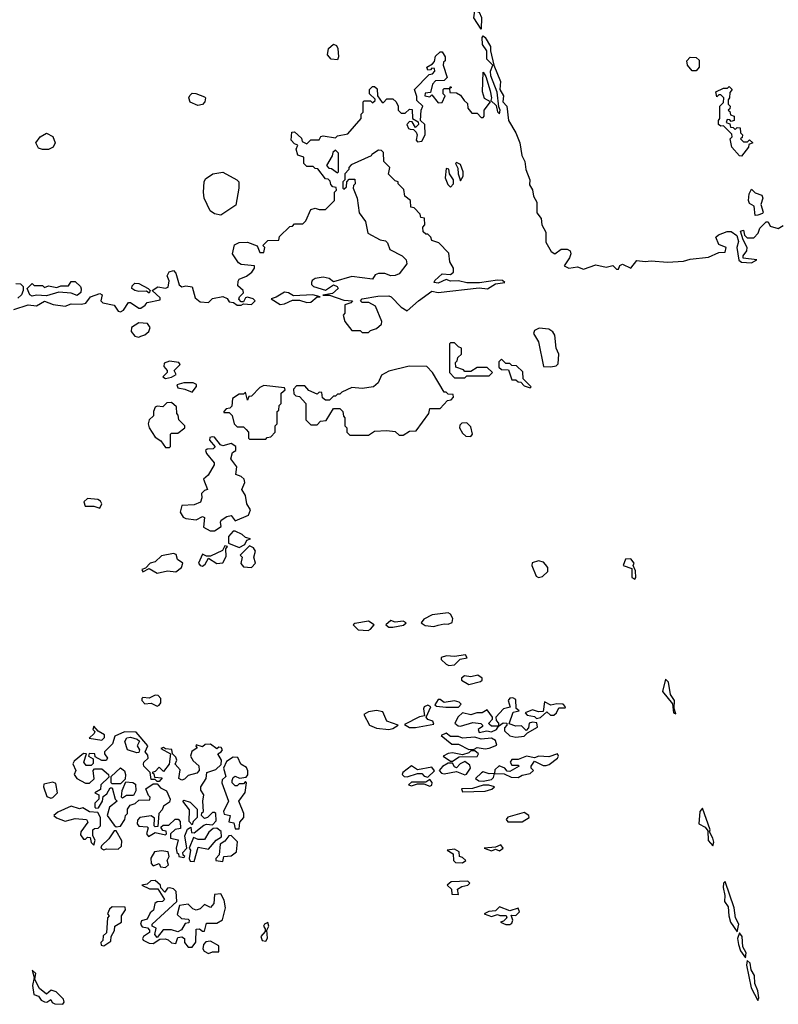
# Model space of a CAD drawing. Extents: x 1980017 to 2252640, y 74400 to 266395.
# Tile 235 of 256: x 2146144 to 2149845, y 165554 to 170356. Entities that reach past the tile are written whole.
import ezdxf

# ---------------------------------------------------------------- set-up
doc = ezdxf.new("R2010")
doc.units = 0

msp = doc.modelspace()

# ---------------------------------------------------------------- linework, layer by layer
at = {"layer": '0CON20XD'}
for points in [[(2148395, 170310), (2148360, 170365), (2148365, 170400), (2148385, 170392.5), (2148397.1, 170367.1), (2148395, 170310)], [(2147255, 169003.3), (2147245, 169000), (2147235, 168980), (2147225, 168980), (2147213, 168993), (2147216.7, 169005), (2147236.4, 169023.6), (2147234, 169035), (2147208.8, 169058.8), (2147208.9, 169081.1), (2147215, 169090.8), (2147250, 169105), (2147276.2, 169125), (2147290, 169145), (2147290, 169155), (2147225, 169162.5), (2147210.7, 169170.7), (2147182.5, 169215), (2147192.3, 169257.7), (2147215, 169270), (2147255, 169271.2), (2147303, 169253), (2147315, 169220), (2147335, 169220), (2147340, 169245), (2147330, 169255), (2147355, 169280), (2147408.3, 169281.7), (2147411.7, 169298.3), (2147461.7, 169348.3), (2147475, 169350), (2147485, 169360), (2147525, 169360), (2147540, 169375), (2147565, 169430), (2147585, 169437.5), (2147605, 169430), (2147635, 169430), (2147680, 169475), (2147680, 169515), (2147690, 169525), (2147688.3, 169538.3), (2147671.7, 169541.7), (2147661.7, 169551.7), (2147658.3, 169568.3), (2147648.3, 169578.3), (2147635, 169580), (2147598.3, 169628.3), (2147585, 169630), (2147575, 169640), (2147545, 169640), (2147530, 169655), (2147530, 169685), (2147500, 169695), (2147492.5, 169725), (2147500, 169745), (2147485, 169750), (2147468.3, 169768.3), (2147471.7, 169808.3), (2147485, 169810), (2147518.3, 169778.3), (2147521.7, 169761.7), (2147545, 169750), (2147565, 169770), (2147605, 169770), (2147613, 169787), (2147625, 169790), (2147685, 169780), (2147695, 169790), (2147745, 169800), (2147810, 169875), (2147810, 169895), (2147820, 169905), (2147820, 169955), (2147825, 169960), (2147855, 169960), (2147865, 169950), (2147878.3, 169961.7), (2147878.3, 169968.3), (2147850, 169995), (2147850, 170015), (2147865, 170030), (2147875, 170030), (2147888.3, 170018.3), (2147890, 169985), (2147911.7, 169951.7), (2147918.3, 169951.7), (2147935, 169970), (2147965, 169970), (2147980, 169955), (2147990, 169935), (2147990, 169915), (2148005, 169900), (2148025, 169900), (2148045, 169920), (2148058.3, 169918.3), (2148060, 169875), (2148088.3, 169858.3), (2148090, 169845), (2148075, 169830), (2148058.3, 169858.3), (2148045, 169860), (2148032.5, 169845), (2148040, 169825), (2148048.3, 169821.7), (2148065, 169820), (2148078.3, 169808.3), (2148082.5, 169795), (2148078.3, 169768.3), (2148085, 169760), (2148106.4, 169763.6), (2148122.5, 169795), (2148120, 169845), (2148100, 169865), (2148102.5, 169915), (2148110, 169935), (2148081.7, 169961.7), (2148081.7, 169981.7), (2148070, 170015), (2148141.7, 170088.3), (2148158.3, 170091.7), (2148170, 170105), (2148168.3, 170118.3), (2148155, 170120), (2148148.3, 170111.7), (2148135, 170110), (2148130, 170125), (2148158.3, 170141.7), (2148167, 170153), (2148171.7, 170178.3), (2148195, 170200), (2148205, 170200), (2148220, 170175), (2148220, 170155), (2148211.7, 170148.3), (2148210, 170135), (2148230, 170075), (2148215, 170060), (2148171.7, 170058.3), (2148158.3, 170041.7), (2148148.3, 170001.7), (2148121.7, 169998.3), (2148120, 169985), (2148145, 169980), (2148155, 169990), (2148185, 169950), (2148205, 169952.5), (2148220, 169985), (2148210, 169995), (2148210, 170015), (2148215, 170020), (2148240, 170020), (2148245, 170030), (2148250, 170025), (2148240, 170020), (2148241.7, 170001.7), (2148275, 170000), (2148295, 169987.5), (2148311.7, 169961.7), (2148328.3, 169948.3), (2148330, 169925), (2148350, 169900), (2148375, 169900), (2148395, 169880), (2148405, 169880), (2148410, 169885), (2148410, 169915), (2148440, 169955), (2148411.2, 169971.2), (2148401.2, 170005), (2148405, 170100), (2148418.7, 170078.7), (2148439.7, 170009.7), (2148446, 169975), (2148441.7, 169961.7), (2148468.3, 169938.3), (2148475, 169907.5), (2148485, 169897.5), (2148488, 169915), (2148480.7, 169930.7), (2148472.9, 170002.9), (2148442.2, 170082.2), (2148441.5, 170105), (2148452.5, 170135), (2148423.6, 170163.6), (2148423.1, 170205), (2148402.3, 170235), (2148400.8, 170269.2), (2148405, 170277.5), (2148415, 170268.8), (2148441.4, 170225), (2148440, 170205), (2148456.7, 170135), (2148488.9, 170055), (2148486.2, 170015), (2148504.4, 169985), (2148500.8, 169955), (2148520, 169935), (2148528.8, 169865), (2148564.5, 169804.5), (2148583.8, 169755), (2148593.2, 169693.2), (2148608, 169665), (2148612.9, 169625), (2148631.9, 169575), (2148630.7, 169550.7), (2148645.9, 169525.9), (2148651.2, 169495), (2148666.8, 169466.8), (2148667.5, 169415), (2148687.3, 169387.3), (2148691.2, 169355), (2148710.3, 169320.3), (2148711.2, 169271.2), (2148736.7, 169225), (2148755, 169213.8), (2148785, 169237.5), (2148815, 169237.5), (2148829.3, 169229.3), (2148832.5, 169215), (2148826.7, 169195), (2148800, 169155), (2148823.6, 169143.6), (2148865, 169151.2), (2148895, 169138.8), (2148955, 169160), (2149005, 169150), (2149037, 169157), (2149055, 169140), (2149065, 169140), (2149072, 169158), (2149085, 169163.8), (2149125, 169143.8), (2149155, 169181.2), (2149195, 169176.7), (2149225, 169180.8), (2149305, 169173.8), (2149381.7, 169178.3), (2149415, 169188.8), (2149505, 169197.5), (2149555, 169220), (2149585, 169222.5), (2149590, 169245), (2149555, 169260), (2149540, 169295), (2149553, 169307), (2149595, 169322.5), (2149615, 169322.5), (2149643, 169303), (2149650, 169275), (2149643.3, 169245), (2149653, 169183), (2149665, 169173.8), (2149715, 169170), (2149740, 169185), (2149673, 169193), (2149673.3, 169205), (2149690.7, 169229.3), (2149693.3, 169245), (2149673, 169283), (2149660, 169325), (2149675, 169330), (2149680, 169305), (2149693, 169293), (2149725, 169292.5), (2149746.7, 169315), (2149755, 169340), (2149785, 169370), (2149795, 169370), (2149805, 169350), (2149845, 169337.5), (2149868.3, 169351.7)], [(2147695, 170160), (2147664.1, 170164.1), (2147646.2, 170185), (2147650, 170215), (2147675, 170236.7), (2147690, 170230), (2147696.4, 170216.4), (2147700, 170175), (2147695, 170160)], [(2149445, 170107.5), (2149425, 170107.5), (2149401.2, 170135), (2149398.8, 170155), (2149415, 170173.8), (2149445, 170172.5), (2149459.1, 170159.1), (2149458.8, 170125), (2149445, 170107.5)], [(2149665, 169690), (2149655, 169692.5), (2149617.5, 169735), (2149610, 169775), (2149620, 169785), (2149618.3, 169798.3), (2149578.3, 169838.3), (2149565, 169837.5), (2149553.3, 169845), (2149552.5, 169865), (2149560, 169875), (2149560, 169935), (2149578.3, 169951.7), (2149580, 169975), (2149565, 169990), (2149555, 169990), (2149545, 169980), (2149540, 170005), (2149578.3, 170021.7), (2149597.5, 170022.5), (2149605, 170030), (2149620, 170015), (2149608.3, 170001.7), (2149607.5, 169975), (2149600, 169965), (2149600, 169945), (2149610, 169935), (2149608.3, 169921.7), (2149600, 169915), (2149608.3, 169908.3), (2149611.7, 169891.7), (2149630, 169885), (2149630, 169865), (2149615, 169860), (2149608.3, 169868.3), (2149595, 169870), (2149590, 169855), (2149608.3, 169848.3), (2149611.7, 169831.7), (2149625, 169830), (2149635, 169820), (2149645, 169830), (2149658.3, 169828.3), (2149660, 169805), (2149670, 169795), (2149668.3, 169781.7), (2149660, 169775), (2149675, 169760), (2149695, 169760), (2149705, 169770), (2149720, 169755), (2149701.7, 169748.3), (2149700, 169735), (2149665, 169690)], [(2147013, 169937), (2146975, 169953.3), (2146968.8, 169975), (2146973.9, 169986.1), (2146985, 169997.5), (2147003, 169997), (2147045, 169980), (2147050, 169975), (2147047.5, 169955), (2147035, 169942.5), (2147013, 169937)], [(2146285, 169722.5), (2146255, 169722.5), (2146235, 169730), (2146222.5, 169755), (2146243.3, 169785), (2146275, 169802), (2146305, 169786.7), (2146316.7, 169755), (2146307.5, 169735), (2146285, 169722.5)], [(2147845, 168830), (2147855, 168840), (2147885, 168850), (2147908.3, 168871.7), (2147910, 168885), (2147879.3, 168959.3), (2147846.4, 168976.4), (2147815, 168976.7), (2147806.7, 168985), (2147815, 168995.6), (2147891.5, 169008.5), (2147945, 169009.2), (2147956.9, 169005), (2148004.5, 168954.4), (2148035, 168936.7), (2148088.8, 168985), (2148155, 169031.4), (2148185, 169025.7), (2148385, 169048), (2148425.9, 169044.1), (2148465, 169067.5), (2148510, 169075), (2148500, 169085), (2148475, 169086.2), (2148387.3, 169072.7), (2148325, 169073.5), (2148285, 169083.1), (2148245, 169080.6), (2148225, 169088.8), (2148185, 169070.8), (2148166.7, 169075), (2148168.8, 169085), (2148205, 169116.7), (2148245, 169113.8), (2148260, 169125), (2148260, 169145), (2148242.5, 169175), (2148237, 169217), (2148188.3, 169268.3), (2148155, 169280), (2148150, 169295), (2148135, 169310), (2148125, 169310), (2148111.7, 169321.7), (2148110, 169345), (2148120, 169355), (2148118.3, 169388.3), (2148101.7, 169391.7), (2148098.3, 169408.3), (2148068.3, 169438.3), (2148051.7, 169441.7), (2148050, 169475), (2148022.5, 169495), (2148017.5, 169527.5), (2147990, 169555), (2147990, 169565), (2147975, 169570), (2147943, 169603), (2147950, 169635), (2147920, 169665), (2147918.3, 169708.3), (2147908.3, 169718.3), (2147895, 169720), (2147861.7, 169698.3), (2147858.3, 169691.7), (2147761.7, 169648.3), (2147750, 169635), (2147750, 169625), (2147730, 169605), (2147730, 169575), (2147720, 169565), (2147720, 169535), (2147725, 169530), (2147738.3, 169541.7), (2147740, 169565), (2147751.7, 169578.3), (2147778.3, 169578.3), (2147780, 169555), (2147771.7, 169548.3), (2147770, 169535), (2147790, 169485), (2147800, 169415), (2147831.7, 169371.7), (2147842.5, 169315), (2147903, 169283), (2147928.3, 169278.3), (2147938.3, 169268.3), (2147950, 169235), (2148010, 169205), (2148030, 169185), (2148032.5, 169165), (2147995, 169116), (2147975, 169107.8), (2147955, 169106.7), (2147925, 169118.6), (2147895, 169118.6), (2147878.8, 169111.2), (2147865, 169090), (2147765, 169103.3), (2147675, 169077.5), (2147654.4, 169094.4), (2147625, 169100), (2147585, 169093.3), (2147570, 169085), (2147567.5, 169075), (2147567.5, 169065), (2147577.5, 169055), (2147635, 169037.1), (2147675, 169063.3), (2147692.5, 169055), (2147697.5, 169045), (2147669.7, 169020.3), (2147623, 169013), (2147655, 169013.3), (2147725, 168988), (2147767.5, 168985), (2147760, 168975), (2147730, 168965), (2147730, 168925), (2147722.5, 168915), (2147730, 168885), (2147765, 168840), (2147805, 168840), (2147815, 168830), (2147845, 168830)], [(2147695, 169610), (2147700, 169615), (2147700, 169705), (2147685, 169720), (2147671.7, 169708.3), (2147668.3, 169691.7), (2147640, 169645), (2147651.7, 169631.7), (2147665, 169630), (2147695, 169610)], [(2148245, 169540), (2148260, 169555), (2148260, 169575), (2148240, 169605), (2148237, 169627), (2148225, 169630), (2148220, 169585), (2148233, 169553), (2148245, 169540)], [(2148295, 169570), (2148307, 169593), (2148307.5, 169615), (2148295, 169650), (2148275, 169660), (2148270, 169655), (2148281.7, 169631.7), (2148282.5, 169605), (2148295, 169570)], [(2147125, 169403.3), (2147095, 169410), (2147073.6, 169423.6), (2147043.3, 169485), (2147040, 169515), (2147043.3, 169565), (2147050.4, 169579.5), (2147086.1, 169603.9), (2147135, 169613.3), (2147202.5, 169575), (2147212.5, 169565), (2147213.3, 169535), (2147198.3, 169451.7), (2147125, 169403.3)], [(2149731.7, 169401.7), (2149727, 169447), (2149705, 169460), (2149700, 169475), (2149703, 169507), (2149715, 169530), (2149731.7, 169511.7), (2149765, 169500), (2149770, 169485), (2149760, 169455), (2149771.7, 169418.3), (2149768.3, 169411.7), (2149745, 169402.5), (2149731.7, 169401.7)], [(2146115, 168942.5), (2146185, 168966.2), (2146225, 168960), (2146265, 168983.3), (2146307.7, 168967.7), (2146365, 168958.8), (2146395, 168970), (2146445, 168968.6), (2146465.8, 168974.2), (2146490, 169005), (2146535, 169020.8), (2146546.2, 169015), (2146540, 168985), (2146550, 168975), (2146605, 168964), (2146623.9, 168933.9), (2146635, 168932), (2146650, 168940), (2146675, 168977.5), (2146685, 168977.5), (2146725, 168950), (2146735, 168950), (2146756.4, 168963.6), (2146765, 168976.7), (2146829.3, 168990.7), (2146829.3, 168999.3), (2146790, 169035), (2146817, 169053), (2146855, 169047.5), (2146868.3, 169051.7), (2146873, 169083), (2146863, 169107), (2146873.6, 169126.4), (2146895, 169132.5), (2146905, 169120), (2146922.3, 169062.3), (2146935, 169053.3), (2146955, 169058.8), (2146985, 169053.3), (2146999.3, 168999.3), (2147025, 168980), (2147065, 168977.5), (2147085, 168996.2), (2147135, 169006.2), (2147156.4, 168996.4), (2147165, 168980), (2147187, 168977), (2147205, 168963.3), (2147225, 168963.3), (2147235, 168970), (2147275, 168966.7), (2147292.5, 168985), (2147282.5, 168995), (2147255, 169003.3)], [(2146125, 169070), (2146148.3, 169068.3), (2146160, 169055), (2146160, 169035), (2146152.5, 169015), (2146135, 168997.5)], [(2146205, 169007.5), (2146192.5, 169015), (2146180, 169045), (2146205, 169070), (2146215, 169060), (2146255, 169060), (2146265, 169050), (2146285, 169057.5), (2146325, 169050), (2146345, 169057.5), (2146381.7, 169058.3), (2146395, 169080), (2146415, 169080), (2146440, 169055), (2146443, 169043), (2146442.5, 169025), (2146425, 169011.2), (2146395, 169022.5), (2146335, 169027.5), (2146275, 169010), (2146225, 169012.5), (2146205, 169007.5)], [(2146775, 169022.5), (2146761.7, 169031.7), (2146725, 169030), (2146705, 169036), (2146691.2, 169045), (2146692.3, 169057.7), (2146705, 169071.2), (2146725, 169068.8), (2146770, 169045), (2146780, 169035), (2146775, 169022.5)], [(2147415, 168966.7), (2147435, 168971.2), (2147475, 168988.8), (2147508.3, 168988.3), (2147545, 168976.2), (2147565, 168979.2), (2147595, 169003.8), (2147610, 169005), (2147574.2, 169014.2), (2147479.3, 169009.3), (2147455, 169023.3), (2147435, 169026.7), (2147395, 169002.5), (2147370, 168995), (2147415, 168966.7)], [(2146725, 168807.5), (2146735, 168813.3), (2146755, 168820), (2146773.3, 168835), (2146780, 168855), (2146767.5, 168875), (2146725, 168878), (2146690, 168855), (2146687.5, 168835), (2146705, 168812.5), (2146725, 168807.5)], [(2148735, 168662.5), (2148761.7, 168668.3), (2148771.7, 168678.3), (2148774, 168725), (2148760.8, 168755), (2148755, 168817.5), (2148745, 168833.8), (2148725, 168846.7), (2148678.3, 168851.7), (2148655, 168840), (2148650, 168825), (2148675.8, 168785.8), (2148700, 168665), (2148735, 168662.5)], [(2148315, 168610), (2148325, 168620), (2148435, 168620), (2148450, 168635), (2148425, 168660), (2148375, 168660), (2148345, 168640), (2148315, 168640), (2148308.3, 168648.3), (2148271.7, 168661.7), (2148270, 168685), (2148278.3, 168691.7), (2148281.7, 168708.3), (2148300, 168725), (2148300, 168755), (2148285, 168760), (2148265, 168780), (2148245, 168780), (2148240, 168775), (2148240, 168635), (2148265, 168610), (2148315, 168610)], [(2146855, 168606.7), (2146885, 168612.5), (2146907.5, 168625), (2146897.5, 168645), (2146927.5, 168675), (2146920, 168685), (2146875, 168690), (2146849.3, 168680.7), (2146847.5, 168665), (2146862.5, 168645), (2146862.5, 168635), (2146842.5, 168615), (2146855, 168606.7)], [(2148015, 168330), (2148045, 168350), (2148078.3, 168351.7), (2148140, 168435), (2148145, 168460), (2148195, 168460), (2148231.7, 168498.3), (2148248.3, 168501.7), (2148260, 168515), (2148258.3, 168528.3), (2148235, 168530), (2148225, 168540), (2148215, 168540), (2148157.5, 168635), (2148130, 168665), (2148043.9, 168666.1), (2147945, 168641.2), (2147908.3, 168621.7), (2147893.3, 168585), (2147870, 168565), (2147815, 168556.7), (2147765, 168562.5), (2147715, 168540), (2147705, 168530), (2147695, 168530), (2147685, 168520), (2147675, 168520), (2147655, 168500), (2147635, 168500), (2147621.7, 168511.7), (2147618.3, 168538.3), (2147605, 168540), (2147595, 168530), (2147555, 168547.5), (2147535, 168570), (2147495, 168570), (2147480, 168555), (2147481.7, 168531.7), (2147491.7, 168521.7), (2147508.3, 168518.3), (2147540, 168485), (2147540, 168405), (2147565, 168380), (2147595, 168380), (2147611.7, 168398.3), (2147638.3, 168401.7), (2147675, 168460), (2147705, 168460), (2147720, 168445), (2147723, 168423), (2147730, 168415), (2147730, 168375), (2147740, 168365), (2147740, 168345), (2147755, 168330), (2147845, 168330), (2147875, 168350), (2147935, 168352.5), (2147975, 168347.5), (2147995, 168330), (2148015, 168330)], [(2148635, 168560), (2148640, 168565), (2148600, 168605), (2148598.3, 168638.3), (2148568.3, 168668.3), (2148545, 168670), (2148535, 168680), (2148515, 168680), (2148495, 168700), (2148481.7, 168688.3), (2148481.7, 168661.7), (2148495, 168650), (2148528.3, 168648.3), (2148545, 168600), (2148565, 168600), (2148575, 168590), (2148588.3, 168588.3), (2148605, 168570), (2148635, 168560)], [(2146985, 168540), (2147007, 168567), (2147006.7, 168576.7), (2146990, 168585), (2146944.1, 168585.9), (2146910, 168575), (2146915, 168560), (2146950, 168555), (2146985, 168540)], [(2147345, 168310), (2147351.7, 168318.3), (2147368.3, 168321.7), (2147390, 168345), (2147390, 168375), (2147400, 168385), (2147400, 168445), (2147408.3, 168451.7), (2147410, 168475), (2147420, 168485), (2147420, 168535), (2147438.3, 168551.7), (2147435, 168560), (2147335, 168572.5), (2147315, 168562.5), (2147275, 168520), (2147261.7, 168518.3), (2147255, 168500), (2147245, 168540), (2147235, 168530), (2147215, 168530), (2147181.7, 168508.3), (2147178.3, 168471.7), (2147168.3, 168461.7), (2147151.7, 168458.3), (2147140, 168445), (2147140, 168440), (2147165, 168440), (2147180, 168425), (2147190, 168385), (2147205, 168370), (2147235, 168370), (2147248.3, 168358.3), (2147260, 168345), (2147260, 168315), (2147265, 168310), (2147345, 168310)], [(2146875, 168270), (2146880, 168275), (2146880, 168335), (2146885, 168340), (2146915, 168340), (2146950, 168365), (2146950, 168375), (2146920, 168405), (2146917.5, 168427.5), (2146910, 168435), (2146908.3, 168468.3), (2146885, 168490), (2146861.7, 168488.3), (2146842.5, 168467.5), (2146815, 168471.2), (2146805, 168466.7), (2146796.2, 168445), (2146796.2, 168423.8), (2146775.8, 168404.2), (2146770, 168385), (2146776, 168365), (2146805, 168320), (2146833, 168303), (2146855, 168270), (2146875, 168270)], [(2148345, 168323.8), (2148353.3, 168335), (2148345, 168370), (2148325, 168390), (2148301.7, 168388.3), (2148291.7, 168378.3), (2148290, 168365), (2148305, 168340), (2148320, 168325), (2148345, 168323.8)], [(2147073, 167863), (2147095, 167863.8), (2147127.5, 167885), (2147123.3, 167905), (2147127.5, 167915), (2147155, 167933.3), (2147175, 167937.5), (2147195, 167912.5), (2147260.4, 167939.5), (2147269.4, 167965), (2147252.5, 167995), (2147245.8, 168035.8), (2147227.5, 168065), (2147241.7, 168098.3), (2147238.8, 168115), (2147225, 168128.8), (2147197.5, 168137.5), (2147202.5, 168175), (2147173.3, 168215), (2147182.5, 168245), (2147197.5, 168255), (2147197.5, 168275), (2147175, 168290), (2147135, 168277.5), (2147123.3, 168283.3), (2147095, 168320), (2147085, 168322.5), (2147071.7, 168318.3), (2147070, 168305), (2147097, 168273), (2147087, 168263), (2147058.3, 168261.7), (2147050, 168255), (2147055, 168240), (2147093.3, 168195), (2147093.3, 168185), (2147063.3, 168135), (2147040, 168115), (2147060, 168065), (2147045, 168060), (2147030, 168045), (2147032.5, 168025), (2147026.4, 168003.6), (2146995, 167990), (2146935, 167987.5), (2146927.5, 167955), (2146940.7, 167930.7), (2146953.6, 167923.6), (2147005, 167917.5), (2147035, 167932.5), (2147045, 167927.5), (2147041.2, 167881.2), (2147073, 167863)], [(2146535, 167973.8), (2146544, 167995), (2146538.3, 168008.3), (2146525.7, 168015.7), (2146475, 168021.2), (2146456.7, 168005), (2146463.8, 167983.8), (2146505, 167983.8), (2146535, 167973.8)], [(2147215, 167782.5), (2147243, 167797), (2147251.7, 167818.3), (2147270, 167825), (2147245, 167830), (2147230, 167845), (2147195, 167862), (2147185, 167861.2), (2147163.3, 167835), (2147162.5, 167802.5), (2147215, 167782.5)], [(2146815, 167656.7), (2146865, 167668.8), (2146905, 167662.5), (2146933.3, 167685), (2146940, 167705), (2146913.9, 167723.9), (2146907.7, 167747.7), (2146895, 167752), (2146835, 167741.2), (2146805, 167712.5), (2146780, 167705), (2146758.3, 167681.7), (2146740, 167675), (2146745, 167663.3), (2146775, 167680), (2146815, 167656.7)], [(2147035, 167691.2), (2147048.8, 167701.2), (2147065, 167730), (2147105, 167703.3), (2147135, 167707.5), (2147151.7, 167738.3), (2147150, 167775), (2147157.5, 167787.5), (2147145, 167790), (2147133, 167767), (2147075, 167740), (2147055, 167740), (2147035, 167750), (2147016.7, 167705), (2147023.8, 167693.8), (2147035, 167691.2)], [(2147275, 167684), (2147293.8, 167705), (2147286.7, 167735), (2147293.6, 167763.6), (2147285, 167780), (2147265, 167790), (2147220, 167745), (2147230, 167735), (2147223.3, 167703.3), (2147235, 167687.5), (2147275, 167684)], [(2148675, 167636.2), (2148695, 167641.2), (2148720, 167665), (2148720, 167685), (2148709.3, 167699.3), (2148700, 167710), (2148675, 167717.5), (2148643.6, 167706.4), (2148642.5, 167695), (2148662.9, 167642.9), (2148675, 167636.2)], [(2149145, 167627.5), (2149150, 167635), (2149147.7, 167667.7), (2149137.5, 167695), (2149142.5, 167705), (2149125, 167727.5), (2149100, 167725), (2149087.5, 167695), (2149130, 167680), (2149130, 167635), (2149145, 167627.5)], [(2148165, 167396.7), (2148185, 167402.5), (2148215, 167410), (2148235, 167407.5), (2148253, 167417), (2148257.5, 167435), (2148246.4, 167456.4), (2148235, 167463.3), (2148156.1, 167453.9), (2148115, 167432.5), (2148102.5, 167415), (2148121.7, 167401.7), (2148165, 167396.7)], [(2147843.6, 167376.4), (2147855, 167383.3), (2147872.5, 167405), (2147845, 167422), (2147778.3, 167411.7), (2147770, 167405), (2147795, 167381.2), (2147843.6, 167376.4)], [(2147965, 167393.3), (2148016.4, 167403.6), (2148030, 167415), (2148015, 167422.5), (2147975, 167417.5), (2147955, 167426.7), (2147930, 167405), (2147945, 167393.3), (2147965, 167393.3)], [(2148237, 167207), (2148265, 167210), (2148293, 167237), (2148326.4, 167243.6), (2148318.3, 167258.3), (2148265, 167250), (2148226.1, 167253.9), (2148200, 167245), (2148200, 167235), (2148225, 167212.5), (2148237, 167207)], [(2148335, 167113.3), (2148391.7, 167128.3), (2148400, 167135), (2148400, 167145), (2148379.6, 167159.5), (2148345, 167152), (2148314.1, 167155.9), (2148300, 167145), (2148300, 167135), (2148335, 167113.3)], [(2149345, 166970), (2149337, 166997), (2149338.8, 167035), (2149318.8, 167065), (2149309.2, 167125), (2149295, 167140), (2149279.6, 167079.5), (2149328.8, 167018.8), (2149334.2, 166975), (2149345, 166970)], [(2146815, 167007.5), (2146825, 167012.5), (2146832.5, 167025), (2146832.5, 167045), (2146819.6, 167059.5), (2146805, 167061.2), (2146775, 167047.5), (2146745, 167050), (2146740, 167045), (2146740, 167035), (2146755, 167020), (2146785, 167022.5), (2146815, 167007.5)], [(2148285, 167002.5), (2148297.5, 167017.5), (2148288.3, 167028.3), (2148265, 167033.8), (2148215, 167026.7), (2148195, 167040), (2148185, 167040), (2148170, 167015), (2148177.5, 167007.5), (2148222.5, 167002.5), (2148285, 167002.5)], [(2148565, 166856.2), (2148605, 166862.5), (2148621.7, 166878.3), (2148670, 166905), (2148667, 166927), (2148645, 166930), (2148630, 166925), (2148627, 166903), (2148615, 166890), (2148591.7, 166911.7), (2148565, 166911.2), (2148532.5, 166922.5), (2148551.7, 166978.3), (2148580, 166985), (2148566.7, 166996.7), (2148565, 167040), (2148549.3, 167049.3), (2148535, 167046.7), (2148527.5, 167035), (2148537.5, 167002.5), (2148504.3, 166995.7), (2148467.5, 166955), (2148468.3, 166938.3), (2148480, 166925), (2148480, 166910), (2148503, 166927), (2148520, 166925), (2148520, 166915), (2148508.3, 166901.7), (2148508.3, 166888.3), (2148535, 166863.3), (2148565, 166856.2)], [(2148665, 166947.5), (2148685, 166953.3), (2148715, 166980), (2148734, 166964), (2148750, 166965), (2148762.5, 166975), (2148775, 167000), (2148805, 167000), (2148807.5, 167005), (2148795, 167017.5), (2148765, 167020), (2148735, 167012.5), (2148705, 167030), (2148697.5, 166982.5), (2148675, 166980), (2148645, 166990), (2148610, 166975), (2148620, 166965), (2148655, 166957.5), (2148665, 166947.5)], [(2147945, 166893.8), (2147965, 166898.8), (2147990, 166915), (2147935.7, 166935.7), (2147915, 166980), (2147885, 166986.2), (2147845, 166980), (2147823, 166967), (2147850, 166915), (2147885, 166900.8), (2147945, 166893.8)], [(2148045, 166903.3), (2148075, 166903.8), (2148165, 166920), (2148160, 166935), (2148135, 166942.5), (2148127.5, 166955), (2148150, 167005), (2148135, 167013.3), (2148117.5, 167005), (2148113.3, 166995), (2148118.3, 166961.7), (2148095, 166956.2), (2148021.7, 166918.3), (2148045, 166903.3)], [(2148385, 166880), (2148422.5, 166887.5), (2148445, 166882.5), (2148470, 166895), (2148480, 166910), (2148445, 166910), (2148435, 166920), (2148432.5, 166925), (2148450, 166945), (2148450, 166955), (2148425, 166990), (2148400, 166975), (2148374.1, 166975.9), (2148344.2, 166965.8), (2148303.6, 166976.4), (2148283.4, 166956.6), (2148267.5, 166925), (2148282.3, 166912.3), (2148295, 166910), (2148355, 166928.8), (2148393, 166923), (2148402.5, 166915), (2148401.7, 166908.3), (2148380, 166895), (2148385, 166880)], [(2146945, 166270), (2146950, 166275), (2146941.7, 166281.7), (2146940, 166295), (2146960, 166315), (2146950, 166375), (2146961.7, 166408.3), (2146978.3, 166418.3), (2146981.7, 166391.7), (2146995, 166390), (2147043, 166427), (2147055, 166432.5), (2147085, 166430), (2147101.7, 166448.3), (2147100, 166485), (2147095, 166490), (2147085, 166490), (2147060, 166465), (2147045, 166460), (2147030, 166475), (2147031.7, 166488.3), (2147040, 166495), (2147037.5, 166545), (2147042.5, 166575), (2147028.3, 166598.3), (2147027.5, 166615), (2147053.3, 166655), (2147056.7, 166685), (2147100.7, 166699.3), (2147126.7, 166723.3), (2147128.8, 166745), (2147110, 166775), (2147127.5, 166785), (2147132.5, 166795), (2147126.7, 166806.7), (2147115, 166807.5), (2147105, 166800), (2147075, 166822.5), (2147048.3, 166821.7), (2147035, 166810), (2147005, 166820), (2147002.5, 166812.5), (2147010, 166805), (2146983.6, 166786.4), (2146977.5, 166765), (2146990.7, 166740.7), (2147017, 166717), (2147020, 166695), (2147008.3, 166681.7), (2146965, 166670), (2146948.3, 166651.7), (2146935, 166647.5), (2146920, 166655), (2146927.5, 166697.5), (2146902.5, 166725), (2146910, 166745), (2146905, 166760), (2146890, 166775), (2146886.7, 166796.7), (2146855, 166800), (2146845, 166806.7), (2146831.7, 166801.7), (2146880, 166775), (2146872.5, 166725), (2146845, 166690), (2146825, 166710), (2146805, 166690), (2146790, 166685), (2146798.3, 166678.3), (2146801.7, 166661.7), (2146838.3, 166658.3), (2146825, 166640), (2146815, 166640), (2146805, 166650), (2146785, 166650), (2146780, 166685), (2146750, 166715), (2146747.5, 166725), (2146750, 166735), (2146770, 166755), (2146769.6, 166769.5), (2146756.7, 166785), (2146768.8, 166815), (2146711.7, 166881.7), (2146655, 166882.5), (2146608.3, 166861.7), (2146596.2, 166823.8), (2146557.5, 166785), (2146557.5, 166775), (2146572.5, 166755), (2146565, 166743.3), (2146545, 166743.3), (2146511.7, 166761.7), (2146510, 166775), (2146483, 166777), (2146480, 166765), (2146501.7, 166751.7), (2146501.7, 166728.3), (2146491.7, 166718.3), (2146468.3, 166718.3), (2146457.5, 166735), (2146470, 166775), (2146455, 166777.5), (2146410, 166740), (2146403.6, 166726.4), (2146417.5, 166695), (2146410, 166675), (2146422.5, 166655), (2146465, 166632.5), (2146485, 166632.5), (2146507, 166653), (2146502.5, 166695), (2146508.3, 166701.7), (2146545, 166702.5), (2146577.5, 166675), (2146578.3, 166661.7), (2146540, 166625), (2146538.3, 166601.7), (2146510, 166585), (2146530, 166575), (2146530, 166555), (2146510, 166535), (2146510, 166515), (2146515, 166510), (2146528.3, 166511.7), (2146547.5, 166545), (2146551.7, 166568.3), (2146569.3, 166580.7), (2146585, 166610), (2146595, 166610), (2146610, 166555), (2146620, 166545), (2146582.5, 166515), (2146570, 166475), (2146605, 166427.5), (2146615, 166420), (2146635, 166422.5), (2146657.5, 166455), (2146660, 166475), (2146670, 166485), (2146670, 166505), (2146682.5, 166525), (2146707, 166533), (2146725, 166550), (2146778.3, 166551.7), (2146780, 166565), (2146771.7, 166571.7), (2146760, 166605), (2146795, 166630), (2146815, 166630), (2146830, 166610), (2146860, 166595), (2146877.5, 166555), (2146875, 166540), (2146845, 166520), (2146838.3, 166501.7), (2146822.5, 166485), (2146818.3, 166421.7), (2146805, 166420), (2146800, 166425), (2146801.7, 166461.7), (2146785, 166472.5), (2146730, 166465), (2146718.3, 166451.7), (2146717.5, 166435), (2146725, 166423.3), (2146765, 166420), (2146770, 166415), (2146762.5, 166385), (2146773, 166373), (2146805, 166392.5), (2146855, 166380), (2146860, 166385), (2146858.3, 166398.3), (2146841.7, 166401.7), (2146831.7, 166418.3), (2146843, 166427), (2146871.7, 166428.3), (2146903, 166457), (2146917, 166457), (2146927.5, 166445), (2146928.3, 166411.7), (2146903, 166407), (2146880, 166385), (2146880, 166365), (2146917, 166357), (2146907.5, 166315), (2146910, 166295), (2146918.3, 166288.3), (2146920, 166275), (2146945, 166270)], [(2146545, 166842), (2146558, 166855), (2146558, 166868), (2146527, 166887), (2146505, 166910), (2146500, 166895), (2146510, 166885), (2146507.5, 166875), (2146482.5, 166852.5), (2146545, 166842)], [(2146715, 166780), (2146670, 166795), (2146657.5, 166835), (2146667, 166853), (2146685, 166857.5), (2146717.5, 166847.5), (2146727.5, 166837.5), (2146717.5, 166815), (2146727.5, 166795), (2146725, 166782.5), (2146715, 166780)], [(2148335, 166797.5), (2148361.7, 166798.3), (2148375, 166806.7), (2148415, 166800), (2148435, 166803.3), (2148471.7, 166818.3), (2148465, 166840), (2148445, 166852.5), (2148395, 166847.5), (2148365, 166856.7), (2148305, 166852.5), (2148285, 166860), (2148245, 166860), (2148225, 166876.2), (2148200, 166865), (2148252.3, 166822.3), (2148285, 166823.3), (2148335, 166797.5)], [(2148255, 166740), (2148288.3, 166761.7), (2148375, 166763.3), (2148382.5, 166775), (2148365, 166790), (2148345, 166790), (2148335, 166780), (2148305, 166770), (2148255, 166780), (2148235, 166776.7), (2148210, 166765), (2148245, 166740), (2148255, 166740)], [(2147215, 166410), (2147218.3, 166441.7), (2147237.5, 166465), (2147237.5, 166485), (2147212.5, 166545), (2147243.6, 166586.4), (2147250, 166635), (2147245, 166640), (2147235, 166630), (2147215, 166630), (2147205, 166620), (2147195, 166620), (2147180, 166635), (2147180, 166645), (2147185, 166660), (2147195, 166667.5), (2147217, 166657), (2147248.3, 166661.7), (2147256.7, 166673.3), (2147257, 166693), (2147249.6, 166709.5), (2147222.5, 166725), (2147208.3, 166758.3), (2147185, 166760), (2147152.3, 166737.7), (2147137.5, 166705), (2147150, 166665), (2147131.7, 166648.3), (2147130, 166635), (2147162.5, 166545), (2147137.5, 166495), (2147141.7, 166481.7), (2147170, 166475), (2147163.6, 166443.6), (2147188.3, 166438.3), (2147195, 166410), (2147215, 166410)], [(2148315, 166673.3), (2148323.3, 166676.7), (2148342.5, 166705), (2148340, 166720), (2148315, 166737.5), (2148292.7, 166727.3), (2148275, 166707.5), (2148265, 166712.5), (2148255, 166730), (2148235, 166730), (2148205.9, 166714.1), (2148190, 166695), (2148202, 166682), (2148215, 166678.8), (2148275, 166690), (2148315, 166673.3)], [(2148575, 166660), (2148595, 166671.2), (2148635, 166680), (2148650, 166695), (2148640, 166705), (2148640, 166715), (2148655, 166740), (2148698.3, 166718.3), (2148711.7, 166718.3), (2148726.7, 166723.3), (2148767.5, 166755), (2148772.5, 166765), (2148767.5, 166775), (2148725, 166761.2), (2148676.4, 166763.6), (2148655, 166756.7), (2148616.4, 166763.6), (2148575, 166747.5), (2148545, 166747.5), (2148537.5, 166735), (2148545, 166720), (2148575, 166720), (2148580, 166715), (2148535, 166690), (2148521.7, 166691.7), (2148510, 166705), (2148483, 166717), (2148461.7, 166698.3), (2148460, 166680), (2148507.5, 166677.5), (2148542, 166662), (2148575, 166660)], [(2146635, 166630), (2146595, 166630), (2146590, 166635), (2146590, 166665), (2146635, 166707.5), (2146655, 166692.5), (2146660, 166675), (2146658.3, 166651.7), (2146635, 166630)], [(2148135, 166662.5), (2148167, 166693), (2148155, 166710), (2148085, 166697.5), (2148055, 166716.7), (2148012.5, 166685), (2148010, 166675), (2148020, 166665), (2148035, 166663.3), (2148085, 166680), (2148105, 166680), (2148117.5, 166667.5), (2148135, 166662.5)], [(2148405, 166642.5), (2148445, 166650), (2148455, 166660), (2148460, 166680), (2148435, 166677.5), (2148405, 166687.5), (2148397, 166683), (2148367.5, 166655), (2148383.6, 166643.6), (2148405, 166642.5)], [(2146645, 166560), (2146640, 166565), (2146643.3, 166596.7), (2146661.7, 166638.3), (2146696.4, 166636.4), (2146708.3, 166628.3), (2146710, 166595), (2146698.3, 166571.7), (2146665, 166572.5), (2146645, 166560)], [(2148145, 166617.5), (2148155, 166622.5), (2148156.4, 166636.4), (2148145, 166650), (2148125, 166637.5), (2148055, 166637.5), (2148040, 166625), (2148055, 166620), (2148085, 166630), (2148115, 166630), (2148145, 166617.5)], [(2146295, 166560), (2146305, 166563.3), (2146327.5, 166585), (2146320.7, 166630.7), (2146305, 166637.5), (2146261.7, 166628.3), (2146260, 166615), (2146277, 166567), (2146295, 166560)], [(2148305, 166590), (2148415, 166593.3), (2148447, 166603), (2148460, 166615), (2148433, 166623), (2148405, 166623.3), (2148353, 166607), (2148300, 166605), (2148305, 166590)], [(2146985, 166430), (2146970, 166445), (2146972.5, 166502.5), (2146940, 166545), (2146945, 166550), (2146975, 166540), (2147010, 166505), (2147010, 166465), (2146990, 166445), (2146985, 166430)], [(2146505, 166330), (2146512.5, 166355), (2146500, 166375), (2146500, 166405), (2146508.3, 166411.7), (2146527, 166413), (2146537.5, 166425), (2146537.5, 166465), (2146525, 166490), (2146485, 166492.5), (2146451.7, 166511.7), (2146435, 166507.5), (2146395, 166520), (2146329.3, 166490.7), (2146310, 166475), (2146323, 166463), (2146365, 166447.5), (2146415, 166460), (2146470, 166455), (2146477, 166443), (2146442.5, 166395), (2146440.7, 166380.7), (2146455, 166360), (2146465, 166360), (2146475, 166370), (2146488.3, 166368.3), (2146493, 166343), (2146505, 166330)], [(2149525, 166327.5), (2149530, 166345), (2149525.8, 166365), (2149510, 166395), (2149512.5, 166405), (2149475, 166510), (2149462.5, 166495), (2149457.5, 166435), (2149488, 166418), (2149500.7, 166400.7), (2149502.7, 166352.7), (2149525, 166327.5)], [(2148525, 166443.3), (2148595, 166444), (2148630, 166465), (2148627.5, 166475), (2148605, 166488.8), (2148525, 166467.5), (2148517.5, 166455), (2148525, 166443.3)], [(2146555, 166307.5), (2146567, 166313), (2146625, 166311.2), (2146640, 166325), (2146641.7, 166351.7), (2146615, 166400), (2146605, 166400), (2146579.3, 166360.7), (2146543.6, 166326.4), (2146540, 166315), (2146555, 166307.5)], [(2146995, 166250), (2147015, 166320), (2147065, 166310), (2147102.5, 166355), (2147128.8, 166371.2), (2147126.4, 166396.4), (2147105, 166412.5), (2147088.3, 166411.7), (2147066.7, 166393.3), (2147045, 166357.5), (2147015, 166357.5), (2146991.7, 166368.3), (2146970, 166315), (2146977.5, 166305), (2146970, 166265), (2146975, 166252.5), (2146995, 166250)], [(2147135, 166250), (2147140, 166275), (2147175, 166277.5), (2147201.7, 166298.3), (2147207, 166347), (2147175, 166377.5), (2147163.6, 166376.4), (2147145, 166350), (2147122.5, 166335), (2147117, 166283), (2147100, 166265), (2147100, 166255), (2147135, 166250)], [(2146855, 166221.2), (2146870, 166235), (2146862.5, 166255), (2146872.5, 166275), (2146868.3, 166298.3), (2146835, 166303.3), (2146801.7, 166298.3), (2146783, 166267), (2146785, 166240), (2146795, 166230), (2146825, 166240), (2146830, 166225), (2146855, 166221.2)], [(2148305, 166243.3), (2148320, 166255), (2148305, 166270), (2148290, 166275), (2148288.3, 166298.3), (2148265, 166310), (2148230, 166305), (2148258.3, 166288.3), (2148260, 166255), (2148270, 166245), (2148305, 166243.3)], [(2148445, 166302.5), (2148465, 166310), (2148485, 166303.3), (2148502.5, 166315), (2148491.7, 166331.7), (2148465, 166320), (2148410, 166315), (2148445, 166302.5)], [(2146985, 165832.5), (2147003.3, 165856.7), (2147005, 165920), (2147021.7, 165921.7), (2147035, 165910), (2147045, 165910), (2147055, 165950), (2147105, 165950), (2147133.6, 165966.4), (2147147.5, 166025), (2147141.7, 166061.7), (2147125, 166092.5), (2147095, 166090), (2147091.2, 166045), (2147075, 166026.7), (2147045, 166040), (2147025, 166020), (2147005, 166013.8), (2146989.3, 166019.3), (2146965, 166042.5), (2146923.3, 166036.7), (2146911.7, 165991.7), (2146933, 165973), (2146965, 165970), (2146970, 165965), (2146968.3, 165951.7), (2146951.7, 165948.3), (2146933, 165917), (2146915, 165907.5), (2146885, 165917.5), (2146843, 165917), (2146815, 165880), (2146802.5, 165895), (2146810, 165925), (2146790, 165935), (2146790, 165945), (2146910, 166055), (2146907.5, 166105), (2146895, 166117.5), (2146875, 166122.5), (2146865, 166120), (2146851.7, 166101.7), (2146831.7, 166121.7), (2146830, 166135), (2146805, 166157.5), (2146783, 166157), (2146765, 166140), (2146740, 166135), (2146777, 166117), (2146817.5, 166117.5), (2146850, 166065), (2146840, 166055), (2146815, 166053.3), (2146803.6, 166046.4), (2146797, 166013), (2146780, 166000), (2146765, 165970), (2146738.8, 165961.2), (2146733.8, 165945), (2146742, 165932), (2146767, 165927), (2146777.5, 165915), (2146776.4, 165903.6), (2146747.5, 165885), (2146742.5, 165875), (2146747, 165867), (2146775, 165852.5), (2146795, 165850), (2146828.3, 165871.7), (2146853, 165873), (2146868.3, 165868.3), (2146885, 165853.3), (2146905, 165850), (2146915, 165880), (2146935, 165882.5), (2146947.5, 165875), (2146947.5, 165855), (2146965, 165832.5), (2146985, 165832.5)], [(2148285, 166090), (2148280, 166115), (2148301.2, 166128.8), (2148330, 166135), (2148340, 166145), (2148330, 166155), (2148248.3, 166151.7), (2148230, 166135), (2148250, 166115), (2148251.7, 166091.7), (2148285, 166090)], [(2149645, 165907.5), (2149652.5, 165945), (2149635.5, 165975.5), (2149629.4, 166025), (2149585, 166152.5), (2149577.5, 166145), (2149576.4, 166123.6), (2149584.3, 166085), (2149582, 166055), (2149600, 166030), (2149603.1, 165985), (2149612, 165955), (2149645, 165907.5)], [(2146555, 165840), (2146588.3, 165861.7), (2146590, 165885), (2146606.4, 165913.6), (2146607.5, 165935), (2146640, 165955), (2146640, 165985), (2146660, 166015), (2146658.3, 166028.3), (2146595, 166030), (2146581.7, 166018.3), (2146572.5, 165995), (2146580, 165985), (2146572.5, 165975), (2146567.5, 165902.5), (2146551.7, 165888.3), (2146550, 165865), (2146540, 165855), (2146541.7, 165841.7), (2146555, 165840)], [(2148535, 165942.5), (2148545, 165950), (2148550, 165965), (2148541.7, 165988.3), (2148565, 165987.5), (2148582.5, 166005), (2148575, 166022.5), (2148535, 166010), (2148485, 166030), (2148465, 166010), (2148433, 166007), (2148410, 165995), (2148445, 165982.5), (2148475, 165992.5), (2148487, 165987), (2148517.5, 165987.5), (2148520, 165975), (2148505, 165960), (2148490, 165955), (2148515, 165942.5), (2148535, 165942.5)], [(2147345, 165862.5), (2147353, 165877), (2147350, 165915), (2147360, 165935), (2147355, 165952.5), (2147337.5, 165945), (2147332.5, 165935), (2147341.7, 165921.7), (2147341.7, 165908.3), (2147320, 165885), (2147327.5, 165865), (2147345, 165862.5)], [(2149685, 165780), (2149687.5, 165805), (2149671.2, 165835), (2149668.6, 165885), (2149655, 165902.5), (2149646.2, 165875), (2149650, 165845), (2149660, 165815), (2149685, 165780)], [(2147065, 165802.5), (2147085, 165810), (2147115, 165810), (2147115, 165840), (2147075, 165862.5), (2147052, 165858), (2147040, 165845), (2147036.7, 165825), (2147043.3, 165813.3), (2147065, 165802.5)], [(2149745, 165572.5), (2149750, 165585), (2149745, 165620), (2149730.8, 165655), (2149728.6, 165695), (2149712.3, 165722.3), (2149708, 165755), (2149693, 165767), (2149689.2, 165745), (2149712.9, 165635), (2149745, 165572.5)], [(2146355, 165554), (2146361.2, 165565), (2146358.3, 165578.3), (2146322.5, 165615), (2146297, 165623), (2146275, 165603.8), (2146241.1, 165631.1), (2146217.5, 165675), (2146223.3, 165705), (2146205, 165720), (2146213.8, 165685), (2146206.7, 165645), (2146212, 165602), (2146235, 165593.8), (2146248.8, 165575), (2146265, 165566), (2146275.9, 165564.1), (2146295, 165577.5), (2146302.9, 165562.9), (2146315, 165555.8), (2146355, 165554)]]:
    msp.add_lwpolyline(points, dxfattribs=at)

doc.saveas('drawing.dxf')
